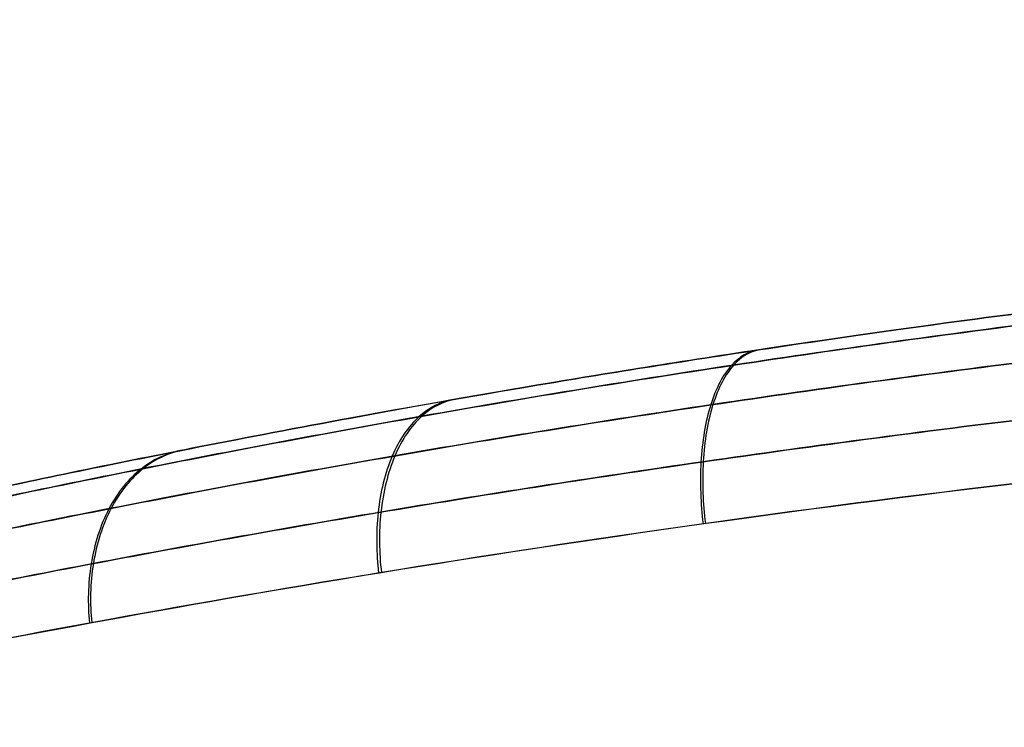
# Model space of a CAD drawing. Header units: millimetres. Extents: x -70 to 70, y -74 to 66.
# Tile 12 of 77: x -17.018 to -15.898, y 10.012 to 10.817. Entities that reach past the tile are written whole.
import ezdxf

# ---------------------------------------------------------------- set-up
doc = ezdxf.new("R2010")
doc.units = ezdxf.units.MM
doc.header["$MEASUREMENT"] = 0
doc.layers.add('Predefinito', color=18, linetype='Continuous', true_color=0x000000)

msp = doc.modelspace()

# ---------------------------------------------------------------- linework, layer by layer
at = {"layer": 'Predefinito', "color": 9, "true_color": 0xc4c4c4}
for centre, radius, start, end in [((0, -4, 2), 70, 90, 180), ((0, -4, 4), 70, 90, 180), ((0, -4, 3), 70, 90, 270), ((0, -4), 65, 90, 180), ((0, -4, 2), 65, 90, 180), ((0, -4, 1), 65, 90, 270), ((0, -4, 2), 25, 90, 180), ((0, -4), 25, 90, 180), ((0, -4, 1), 25, 90, 270), ((-14, -4, 28.4), 14.6045, 75.73245, 104.26755)]:
    msp.add_arc(centre, radius, start, end, dxfattribs=at)
for points, knots in [([(-15.798, 10.4934, 25.9338), (-15.9512, 10.4744, 25.9842), (-16.0643, 10.4582, 26.0351), (-16.2662, 10.428, 26.1372), (-16.3526, 10.414, 26.1883), (-16.5848, 10.3748, 26.3419), (-16.7068, 10.3519, 26.4446), (-16.9181, 10.3104, 26.6501), (-17.0068, 10.2919, 26.7529), (-17.161, 10.2586, 26.9586), (-17.2264, 10.2438, 27.0615), (-17.3952, 10.2049, 27.3702), (-17.4727, 10.1857, 27.5762), (-17.5752, 10.1603, 27.988), (-17.5991, 10.1541, 28.194), (-17.5995, 10.154, 28.606), (-17.5751, 10.1603, 28.812), (-17.4725, 10.1858, 29.2239), (-17.396, 10.2047, 29.4298), (-17.2265, 10.2438, 29.7385), (-17.1608, 10.2586, 29.8414), (-17.0072, 10.2918, 30.0471), (-16.9186, 10.3103, 30.1499), (-16.707, 10.3519, 30.3554), (-16.5846, 10.3749, 30.458), (-16.3529, 10.414, 30.6117), (-16.2668, 10.4279, 30.6628), (-16.065, 10.4581, 30.7649), (-15.9511, 10.4744, 30.8158), (-15.798, 10.4934, 30.8662)], [-1, -1, -1, -1, -0.968751, -0.968751, -0.937502, -0.937502, -0.875004, -0.875004, -0.812506, -0.812506, -0.750008, -0.750008, -0.625012, -0.625012, -0.500005, -0.500005, -0.375, -0.375, -0.249992, -0.249992, -0.187492, -0.187492, -0.124992, -0.124992, -0.062496, -0.062496, -0.031248, -0.031248, 0, 0, 0, 0]), ([(-15.8188, 10.4773, 30.9346), (-15.9532, 10.4606, 30.8899), (-16.2109, 10.4248, 30.7814), (-16.5671, 10.3659, 30.561), (-16.8859, 10.3056, 30.288), (-17.1562, 10.2486, 29.9718), (-17.377, 10.1981, 29.6122), (-17.5362, 10.1594, 29.2302), (-17.6359, 10.1343, 28.8182), (-17.669, 10.1257, 28.4044), (-17.636, 10.1342, 27.982), (-17.5387, 10.1588, 27.5777), (-17.3772, 10.1981, 27.188), (-17.1597, 10.2479, 26.8332), (-16.8879, 10.3051, 26.5145), (-16.5704, 10.3654, 26.2412), (-16.2142, 10.4242, 26.0207), (-15.9533, 10.4606, 25.9102), (-15.8188, 10.4773, 25.8654)], [0.00003, 0.00003, 0.00003, 0.00003, 0.440436, 0.880873, 1.321309, 1.761745, 2.202182, 2.642618, 3.083054, 3.52349, 3.963927, 4.404363, 4.844799, 5.285236, 5.725672, 6.166108, 6.606545, 7.046951, 7.046951, 7.046951, 7.046951]), ([(-15.8344, 10.4326, 30.9978), (-15.9716, 10.4158, 30.9517), (-16.2346, 10.3799, 30.8401), (-16.5978, 10.3209, 30.6136), (-16.9226, 10.2604, 30.3333), (-17.1977, 10.2033, 30.009), (-17.4224, 10.1526, 29.6405), (-17.5842, 10.1139, 29.2495), (-17.6855, 10.0887, 28.8278), (-17.7191, 10.0801, 28.4045), (-17.6856, 10.0886, 27.9723), (-17.5867, 10.1133, 27.5586), (-17.4226, 10.1526, 27.1596), (-17.2013, 10.2025, 26.7961), (-16.9246, 10.2599, 26.4693), (-16.6011, 10.3203, 26.1887), (-16.238, 10.3793, 25.9621), (-15.9717, 10.4158, 25.8483), (-15.8344, 10.4326, 25.8022)], [0.00002, 0.00002, 0.00002, 0.00002, 0.440436, 0.880873, 1.321309, 1.761745, 2.202182, 2.642618, 3.083054, 3.52349, 3.963927, 4.404363, 4.844799, 5.285236, 5.725672, 6.166108, 6.606545, 7.046961, 7.046961, 7.046961, 7.046961]), ([(-15.8404, 10.3665, 31.0405), (-15.9793, 10.35, 30.9938), (-16.2457, 10.3148, 30.8806), (-16.6137, 10.2569, 30.6506), (-16.9429, 10.1975, 30.366), (-17.222, 10.1415, 30.0364), (-17.45, 10.0918, 29.6618), (-17.6142, 10.0537, 29.2641), (-17.7171, 10.0289, 28.8352), (-17.7511, 10.0206, 28.4046), (-17.7171, 10.0289, 27.965), (-17.6168, 10.0531, 27.5441), (-17.4501, 10.0917, 27.1383), (-17.2257, 10.1407, 26.7688), (-16.945, 10.1971, 26.4367), (-16.6171, 10.2563, 26.1517), (-16.2491, 10.3142, 25.9216), (-15.9794, 10.35, 25.8062), (-15.8404, 10.3665, 25.7595)], [0.00001, 0.00001, 0.00001, 0.00001, 0.440436, 0.880873, 1.321309, 1.761745, 2.202182, 2.642618, 3.083054, 3.52349, 3.963927, 4.404363, 4.844799, 5.285236, 5.725672, 6.166108, 6.606545, 7.046971, 7.046971, 7.046971, 7.046971]), ([(-15.8367, 10.2949, 31.0559), (-16.3943, 10.2307, 30.8697), (-16.8773, 10.1453, 30.5139), (-17.3893, 10.0421, 29.8047), (-17.5232, 10.0124, 29.5428), (-17.7032, 9.9715, 28.9863), (-17.7503, 9.9601, 28.6931), (-17.75, 9.9602, 28.4)], [-1, -1, -1, -1, -0.5, -0.5, -0.25, -0.25, 0, 0, 0, 0]), ([(-17.75, 9.9602, 28.4), (-17.7497, 9.9603, 28.1074), (-17.7038, 9.9713, 27.8141), (-17.5233, 10.0123, 27.259), (-17.3897, 10.042, 26.9953), (-17.0497, 10.1105, 26.5254), (-16.8426, 10.1495, 26.3164), (-16.3761, 10.2256, 25.973), (-16.1152, 10.2629, 25.8371), (-15.8367, 10.2949, 25.7441)], [-1, -1, -1, -1, -0.75, -0.75, -0.5, -0.5, -0.25, -0.25, 0, 0, 0, 0])]:
    msp.add_open_spline(points, degree=3, knots=knots, dxfattribs=at)
at = {"layer": 'Predefinito', "color": 9, "true_color": 0xc4c4c4, "extrusion": (-0.879174, -0.13333, 0.457467)}
msp.add_open_spline([(-16.1783, 10.4411, 26.0928), (-16.1886, 10.4396, 26.0725), (-16.2095, 10.4284, 26.0291), (-16.2342, 10.3823, 25.9681), (-16.2454, 10.3143, 25.9267), (-16.2433, 10.2659, 25.9167), (-16.2406, 10.2434, 25.9153)], degree=3, knots=[0.0000357, 0.0000357, 0.0000357, 0.0000357, 0.0961749, 0.1923497, 0.2885246, 0.3846992, 0.3846992, 0.3846992, 0.3846992], dxfattribs=at)
at = {"layer": 'Predefinito', "color": 9, "true_color": 0xc4c4c4, "extrusion": (0.879883, 0.132929, 0.456219)}
msp.add_open_spline([(-16.1758, 10.4415, 30.7088), (-16.1861, 10.44, 30.7291), (-16.2069, 10.4288, 30.7725), (-16.2316, 10.3827, 30.8336), (-16.2428, 10.3147, 30.875), (-16.2407, 10.2663, 30.885), (-16.238, 10.2438, 30.8864)], degree=3, knots=[0.000024, 0.000024, 0.000024, 0.000024, 0.0961749, 0.1923497, 0.2885246, 0.3846992, 0.3846992, 0.3846992, 0.3846992], dxfattribs=at)
at = {"layer": 'Predefinito', "color": 9, "true_color": 0xc4c4c4, "extrusion": (-0.797382, -0.140025, 0.587005)}
msp.add_open_spline([(-16.526, 10.3844, 26.3062), (-16.5389, 10.3821, 26.2881), (-16.5652, 10.3698, 26.2494), (-16.5972, 10.3235, 26.1949), (-16.6133, 10.2568, 26.1571), (-16.6125, 10.2095, 26.147), (-16.61, 10.1874, 26.1451)], degree=3, knots=[0.0000348, 0.0000348, 0.0000348, 0.0000348, 0.0961749, 0.1923497, 0.2885246, 0.3846993, 0.3846993, 0.3846993, 0.3846993], dxfattribs=at)
at = {"layer": 'Predefinito', "color": 9, "true_color": 0xc4c4c4, "extrusion": (0.798225, 0.139999, 0.585865)}
msp.add_open_spline([(-16.523, 10.3849, 30.496), (-16.5358, 10.3827, 30.5141), (-16.5621, 10.3703, 30.5529), (-16.594, 10.324, 30.6074), (-16.6101, 10.2574, 30.6453), (-16.6093, 10.2101, 30.6554), (-16.6067, 10.188, 30.6573)], degree=3, knots=[0.0000249, 0.0000249, 0.0000249, 0.0000249, 0.0961749, 0.1923497, 0.2885246, 0.3846993, 0.3846993, 0.3846993, 0.3846993], dxfattribs=at)
at = {"layer": 'Predefinito', "color": 9, "true_color": 0xc4c4c4, "extrusion": (-0.69641, -0.13869, 0.704115)}
msp.add_open_spline([(-16.8357, 10.3265, 26.5702), (-16.8509, 10.3236, 26.5547), (-16.8816, 10.31, 26.5216), (-16.9197, 10.2635, 26.4747), (-16.9404, 10.1982, 26.4414), (-16.9411, 10.152, 26.4317), (-16.939, 10.1304, 26.4295)], degree=3, knots=[0.000034, 0.000034, 0.000034, 0.000034, 0.0961749, 0.1923497, 0.2885246, 0.3846993, 0.3846993, 0.3846993, 0.3846993], dxfattribs=at)
at = {"layer": 'Predefinito', "color": 9, "true_color": 0xc4c4c4, "extrusion": (0.697647, 0.138494, 0.702928)}
msp.add_open_spline([(-16.8333, 10.3271, 30.2326), (-16.8484, 10.3241, 30.2481), (-16.8791, 10.3105, 30.2813), (-16.9172, 10.2641, 30.3282), (-16.9378, 10.1988, 30.3616), (-16.9385, 10.1525, 30.3714), (-16.9364, 10.1309, 30.3735)], degree=3, knots=[0.0000257, 0.0000257, 0.0000257, 0.0000257, 0.0961749, 0.1923497, 0.2885246, 0.3846994, 0.3846994, 0.3846994, 0.3846994], dxfattribs=at)

doc.saveas('drawing.dxf')
